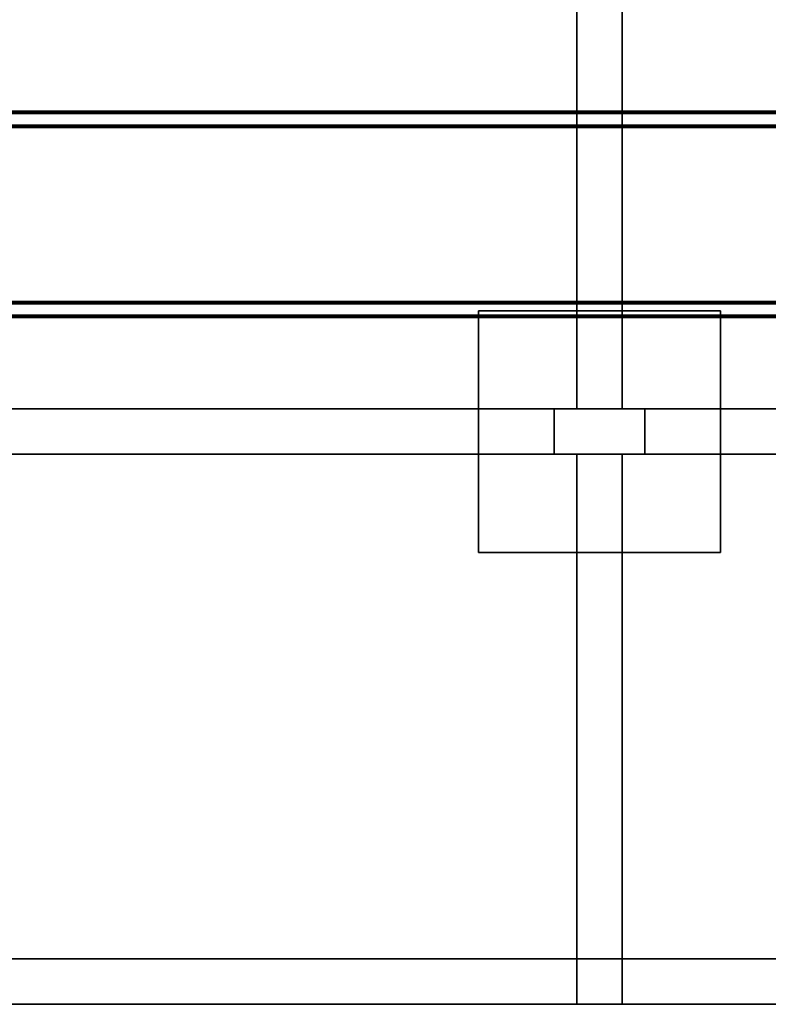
# Model space of a CAD drawing. Extents: x -0.3 to 41.3, y 0 to 17.8.
# Tile 18 of 256: x 2.5 to 4.9, y 0 to 3.3. Entities that reach past the tile are written whole.
import ezdxf

# ---------------------------------------------------------------- set-up
doc = ezdxf.new("R2010")
doc.units = 0
doc.header["$MEASUREMENT"] = 0
for name, color, linetype in [('P41', 7, 'Continuous'), ('S41', 7, 'Continuous'), ('V116', 7, 'Continuous'), ('V120', 7, 'Continuous'), ('V218', 7, 'Continuous'), ('V220', 7, 'Continuous'), ('V223', 7, 'Continuous'), ('V224', 7, 'Continuous'), ('V306', 7, 'Continuous')]:
    doc.layers.add(name, color=color, linetype=linetype)
doc.layers.add('VIGA_METALICA', color=106, linetype='Continuous', lineweight=0)

msp = doc.modelspace()

# ---------------------------------------------------------------- linework, layer by layer
at = {"layer": 'P41', "color": 12, "true_color": 0xbd0000}
for points, invisible_edges in [([(4.22027, 1.81931, 195.60001), (4.52027, 1.81931, 195.60001), (4.52027, 1.96931, 195.60001)], 12), ([(4.22027, 1.81931, 195.60001), (4.52027, 1.81931, 195.60001), (4.52027, 1.96931, 195.60001)], 12), ([(4.22027, 1.81931, 195.60001), (4.52027, 1.96931, 195.60001), (4.22027, 1.96931, 195.60001)], 9), ([(4.22027, 1.81931, 195.60001), (4.52027, 1.96931, 195.60001), (4.22027, 1.96931, 195.60001)], 9), ([(4.22027, 1.81931, 196.60001), (4.52027, 1.81931, 196.60001), (4.52027, 1.96931, 196.60001)], 12), ([(4.22027, 1.81931, 195.60001), (4.52027, 1.81931, 195.60001), (4.52027, 1.96931, 195.60001)], 12), ([(4.22027, 1.81931, 196.60001), (4.52027, 1.96931, 196.60001), (4.22027, 1.96931, 196.60001)], 9), ([(4.22027, 1.81931, 195.60001), (4.52027, 1.96931, 195.60001), (4.22027, 1.96931, 195.60001)], 9), ([(4.22027, 1.81931, 199.8), (4.52027, 1.81931, 199.8), (4.52027, 1.96931, 199.8)], 12), ([(4.22027, 1.81931, 196.6), (4.52027, 1.81931, 196.6), (4.52027, 1.96931, 196.6)], 12), ([(4.22027, 1.81931, 199.8), (4.52027, 1.96931, 199.8), (4.22027, 1.96931, 199.8)], 9), ([(4.22027, 1.81931, 196.6), (4.52027, 1.96931, 196.6), (4.22027, 1.96931, 196.6)], 9), ([(4.22027, 1.81931, 200.60001), (4.52027, 1.81931, 200.60001), (4.52027, 1.96931, 200.60001)], 12), ([(4.22027, 1.81931, 199.8), (4.52027, 1.81931, 199.8), (4.52027, 1.96931, 199.8)], 12), ([(4.22027, 1.81931, 200.60001), (4.52027, 1.96931, 200.60001), (4.22027, 1.96931, 200.60001)], 9), ([(4.22027, 1.81931, 199.8), (4.52027, 1.96931, 199.8), (4.22027, 1.96931, 199.8)], 9)]:
    msp.add_3dface(points, dxfattribs=dict(at, invisible_edges=invisible_edges))
for points in [[(4.52027, 1.96931, 195.60001), (4.22027, 1.96931, 195.60001), (4.22027, 1.96931, 195.60001), (4.52027, 1.96931, 195.60001)], [(4.22027, 1.96931, 195.60001), (4.22027, 1.81931, 195.60001), (4.22027, 1.81931, 195.60001), (4.22027, 1.96931, 195.60001)], [(4.52027, 1.96931, 196.60001), (4.22027, 1.96931, 196.60001), (4.22027, 1.96931, 195.60001), (4.52027, 1.96931, 195.60001)], [(4.22027, 1.96931, 196.60001), (4.22027, 1.81931, 196.60001), (4.22027, 1.81931, 195.60001), (4.22027, 1.96931, 195.60001)], [(4.52027, 1.96931, 199.8), (4.22027, 1.96931, 199.8), (4.22027, 1.96931, 196.6), (4.52027, 1.96931, 196.6)], [(4.22027, 1.96931, 199.8), (4.22027, 1.81931, 199.8), (4.22027, 1.81931, 196.6), (4.22027, 1.96931, 196.6)], [(4.52027, 1.96931, 200.60001), (4.22027, 1.96931, 200.60001), (4.22027, 1.96931, 199.8), (4.52027, 1.96931, 199.8)], [(4.22027, 1.96931, 200.60001), (4.22027, 1.81931, 200.60001), (4.22027, 1.81931, 199.8), (4.22027, 1.96931, 199.8)], [(4.52027, 1.81931, 195.60001), (4.52027, 1.96931, 195.60001), (4.52027, 1.96931, 195.60001), (4.52027, 1.81931, 195.60001)], [(4.52027, 1.81931, 196.60001), (4.52027, 1.96931, 196.60001), (4.52027, 1.96931, 195.60001), (4.52027, 1.81931, 195.60001)], [(4.52027, 1.81931, 199.8), (4.52027, 1.96931, 199.8), (4.52027, 1.96931, 196.6), (4.52027, 1.81931, 196.6)], [(4.52027, 1.81931, 200.60001), (4.52027, 1.96931, 200.60001), (4.52027, 1.96931, 199.8), (4.52027, 1.81931, 199.8)], [(4.22027, 1.81931, 195.60001), (4.52027, 1.81931, 195.60001), (4.52027, 1.81931, 195.60001), (4.22027, 1.81931, 195.60001)], [(4.22027, 1.81931, 196.60001), (4.52027, 1.81931, 196.60001), (4.52027, 1.81931, 195.60001), (4.22027, 1.81931, 195.60001)], [(4.22027, 1.81931, 199.8), (4.52027, 1.81931, 199.8), (4.52027, 1.81931, 196.6), (4.22027, 1.81931, 196.6)], [(4.22027, 1.81931, 200.60001), (4.52027, 1.81931, 200.60001), (4.52027, 1.81931, 199.8), (4.22027, 1.81931, 199.8)]]:
    msp.add_3dface(points, dxfattribs=at)
at = {"layer": 'S41', "color": 253, "true_color": 0xca95bd}
for points, invisible_edges in [([(3.97027, 1.49431, 195.60001), (4.77027, 1.49431, 195.60001), (4.77027, 2.29431, 195.60001)], 12), ([(3.97027, 1.49431, 195.10001), (4.77027, 1.49431, 195.10001), (4.77027, 2.29431, 195.10001)], 12), ([(3.97027, 1.49431, 195.60001), (4.77027, 2.29431, 195.60001), (3.97027, 2.29431, 195.60001)], 9), ([(3.97027, 1.49431, 195.10001), (4.77027, 2.29431, 195.10001), (3.97027, 2.29431, 195.10001)], 9)]:
    msp.add_3dface(points, dxfattribs=dict(at, invisible_edges=invisible_edges))
for points in [[(4.77027, 2.29431, 195.60001), (3.97027, 2.29431, 195.60001), (3.97027, 2.29431, 195.10001), (4.77027, 2.29431, 195.10001)], [(3.97027, 2.29431, 195.60001), (3.97027, 1.49431, 195.60001), (3.97027, 1.49431, 195.10001), (3.97027, 2.29431, 195.10001)], [(4.77027, 1.49431, 195.60001), (4.77027, 2.29431, 195.60001), (4.77027, 2.29431, 195.10001), (4.77027, 1.49431, 195.10001)], [(3.97027, 1.49431, 195.60001), (4.77027, 1.49431, 195.60001), (4.77027, 1.49431, 195.10001), (3.97027, 1.49431, 195.10001)]]:
    msp.add_3dface(points, dxfattribs=at)
at = {"layer": 'V116', "color": 252, "true_color": 0x838383}
for points, invisible_edges in [([(4.22027, 1.96931, 196.60001), (1.09775, 1.96931, 196.60001), (1.09775, 1.81931, 196.60001)], 12), ([(4.22027, 1.96931, 196.00001), (1.09775, 1.96931, 196.00001), (1.09775, 1.81931, 196.00001)], 12), ([(4.22027, 1.96931, 196.60001), (1.09775, 1.81931, 196.60001), (4.22027, 1.81931, 196.60001)], 9), ([(4.22027, 1.96931, 196.00001), (1.09775, 1.81931, 196.00001), (4.22027, 1.81931, 196.00001)], 9), ([(7.1506, 1.96931, 196.60001), (4.52027, 1.96931, 196.60001), (4.52027, 1.81931, 196.60001)], 12), ([(7.1506, 1.96931, 196.00001), (4.52027, 1.96931, 196.00001), (4.52027, 1.81931, 196.00001)], 12), ([(7.1506, 1.96931, 196.60001), (4.52027, 1.81931, 196.60001), (7.1506, 1.81931, 196.60001)], 9), ([(7.1506, 1.96931, 196.00001), (4.52027, 1.81931, 196.00001), (7.1506, 1.81931, 196.00001)], 9)]:
    msp.add_3dface(points, dxfattribs=dict(at, invisible_edges=invisible_edges))
for points in [[(4.22027, 1.96931, 196.60001), (1.09775, 1.96931, 196.60001), (1.09775, 1.96931, 196.00001), (4.22027, 1.96931, 196.00001)], [(4.22027, 1.81931, 196.60001), (4.22027, 1.96931, 196.60001), (4.22027, 1.96931, 196.00001), (4.22027, 1.81931, 196.00001)], [(7.1506, 1.96931, 196.60001), (4.52027, 1.96931, 196.60001), (4.52027, 1.96931, 196.00001), (7.1506, 1.96931, 196.00001)], [(4.52027, 1.96931, 196.60001), (4.52027, 1.81931, 196.60001), (4.52027, 1.81931, 196.00001), (4.52027, 1.96931, 196.00001)], [(1.09775, 1.81931, 196.60001), (4.22027, 1.81931, 196.60001), (4.22027, 1.81931, 196.00001), (1.09775, 1.81931, 196.00001)], [(4.52027, 1.81931, 196.60001), (7.1506, 1.81931, 196.60001), (7.1506, 1.81931, 196.00001), (4.52027, 1.81931, 196.00001)]]:
    msp.add_3dface(points, dxfattribs=at)
at = {"layer": 'V120', "color": 252, "true_color": 0x838383}
for points, invisible_edges in [([(4.44527, 5.91931, 196.60001), (4.29527, 5.91931, 196.60001), (4.29527, 1.96931, 196.60001)], 12), ([(4.44527, 5.91931, 196.00001), (4.29527, 5.91931, 196.00001), (4.29527, 1.96931, 196.00001)], 12), ([(4.44527, 5.91931, 196.60001), (4.29527, 1.96931, 196.60001), (4.44527, 1.96931, 196.60001)], 9), ([(4.44527, 5.91931, 196.00001), (4.29527, 1.96931, 196.00001), (4.44527, 1.96931, 196.00001)], 9)]:
    msp.add_3dface(points, dxfattribs=dict(at, invisible_edges=invisible_edges))
for points in [[(4.29527, 5.91931, 196.60001), (4.29527, 1.96931, 196.60001), (4.29527, 1.96931, 196.00001), (4.29527, 5.91931, 196.00001)], [(4.44527, 1.96931, 196.60001), (4.44527, 5.91931, 196.60001), (4.44527, 5.91931, 196.00001), (4.44527, 1.96931, 196.00001)], [(4.29527, 1.96931, 196.60001), (4.44527, 1.96931, 196.60001), (4.44527, 1.96931, 196.00001), (4.29527, 1.96931, 196.00001)]]:
    msp.add_3dface(points, dxfattribs=at)
at = {"layer": 'V218', "color": 252, "true_color": 0x838383}
for points, invisible_edges in [([(4.22027, 1.96931, 199.55), (1.09775, 1.96931, 199.55), (1.09775, 1.81931, 199.55)], 12), ([(4.22027, 1.96931, 198.95), (1.09775, 1.96931, 198.95), (1.09775, 1.81931, 198.95)], 12), ([(4.22027, 1.96931, 199.55), (1.09775, 1.81931, 199.55), (4.22027, 1.81931, 199.55)], 9), ([(4.22027, 1.96931, 198.95), (1.09775, 1.81931, 198.95), (4.22027, 1.81931, 198.95)], 9), ([(7.1506, 1.96931, 199.55), (4.52027, 1.96931, 199.55), (4.52027, 1.81931, 199.55)], 12), ([(7.1506, 1.96931, 198.95), (4.52027, 1.96931, 198.95), (4.52027, 1.81931, 198.95)], 12), ([(7.1506, 1.96931, 199.55), (4.52027, 1.81931, 199.55), (7.1506, 1.81931, 199.55)], 9), ([(7.1506, 1.96931, 198.95), (4.52027, 1.81931, 198.95), (7.1506, 1.81931, 198.95)], 9)]:
    msp.add_3dface(points, dxfattribs=dict(at, invisible_edges=invisible_edges))
for points in [[(4.22027, 1.96931, 199.55), (1.09775, 1.96931, 199.55), (1.09775, 1.96931, 198.95), (4.22027, 1.96931, 198.95)], [(4.22027, 1.81931, 199.55), (4.22027, 1.96931, 199.55), (4.22027, 1.96931, 198.95), (4.22027, 1.81931, 198.95)], [(7.1506, 1.96931, 199.55), (4.52027, 1.96931, 199.55), (4.52027, 1.96931, 198.95), (7.1506, 1.96931, 198.95)], [(4.52027, 1.96931, 199.55), (4.52027, 1.81931, 199.55), (4.52027, 1.81931, 198.95), (4.52027, 1.96931, 198.95)], [(1.09775, 1.81931, 199.55), (4.22027, 1.81931, 199.55), (4.22027, 1.81931, 198.95), (1.09775, 1.81931, 198.95)], [(4.52027, 1.81931, 199.55), (7.1506, 1.81931, 199.55), (7.1506, 1.81931, 198.95), (4.52027, 1.81931, 198.95)]]:
    msp.add_3dface(points, dxfattribs=at)
at = {"layer": 'V220', "color": 252, "true_color": 0x838383}
for points, invisible_edges in [([(0.12447, 0.15, 199.8), (0.12447, 0, 199.8), (4.29527, 0, 199.8)], 12), ([(0.12447, 0.15, 199.1), (0.12447, 0, 199.1), (4.29527, 0, 199.1)], 12), ([(0.12447, 0.15, 199.8), (4.29527, 0, 199.8), (4.29527, 0.15, 199.8)], 9), ([(0.12447, 0.15, 199.1), (4.29527, 0, 199.1), (4.29527, 0.15, 199.1)], 9), ([(4.44527, 0.15, 199.8), (4.29527, 0.15, 199.8), (4.29527, 0, 199.8)], 12), ([(4.44527, 0.15, 199.1), (4.29527, 0.15, 199.1), (4.29527, 0, 199.1)], 12), ([(4.44527, 0.15, 199.8), (4.29527, 0, 199.8), (4.37027, 0, 199.8)], 13), ([(4.44527, 0.15, 199.1), (4.29527, 0, 199.1), (4.37027, 0, 199.1)], 13), ([(4.44527, 0.15, 199.8), (4.37027, 0, 199.8), (4.44527, 0, 199.8)], 9), ([(4.44527, 0.15, 199.1), (4.37027, 0, 199.1), (4.44527, 0, 199.1)], 9), ([(4.44527, 0.15, 199.8), (4.44527, 0, 199.8), (7.2256, 0, 199.8)], 12), ([(4.44527, 0.15, 199.1), (4.44527, 0, 199.1), (7.2256, 0, 199.1)], 12), ([(4.44527, 0.15, 199.8), (7.2256, 0, 199.8), (7.2256, 0.15, 199.8)], 9), ([(4.44527, 0.15, 199.1), (7.2256, 0, 199.1), (7.2256, 0.15, 199.1)], 9)]:
    msp.add_3dface(points, dxfattribs=dict(at, invisible_edges=invisible_edges))
for points in [[(4.29527, 0.15, 199.8), (0.12447, 0.15, 199.8), (0.12447, 0.15, 199.1), (4.29527, 0.15, 199.1)], [(4.29527, 0, 199.8), (4.29527, 0.15, 199.8), (4.29527, 0.15, 199.1), (4.29527, 0, 199.1)], [(4.44527, 0.15, 199.8), (4.29527, 0.15, 199.8), (4.29527, 0.15, 199.1), (4.44527, 0.15, 199.1)], [(4.29527, 0.15, 199.8), (4.29527, 0, 199.8), (4.29527, 0, 199.1), (4.29527, 0.15, 199.1)], [(4.44527, 0.15, 199.8), (4.44527, 0, 199.8), (4.44527, 0, 199.1), (4.44527, 0.15, 199.1)], [(7.2256, 0.15, 199.8), (4.44527, 0.15, 199.8), (4.44527, 0.15, 199.1), (7.2256, 0.15, 199.1)], [(4.44527, 0, 199.8), (4.44527, 0.15, 199.8), (4.44527, 0.15, 199.1), (4.44527, 0, 199.1)], [(0.12447, 0, 199.8), (4.29527, 0, 199.8), (4.29527, 0, 199.1), (0.12447, 0, 199.1)], [(4.29527, 0, 199.8), (4.37027, 0, 199.8), (4.37027, 0, 199.1), (4.29527, 0, 199.1)], [(4.37027, 0, 199.8), (4.44527, 0, 199.8), (4.44527, 0, 199.1), (4.37027, 0, 199.1)], [(4.44527, 0, 199.8), (7.2256, 0, 199.8), (7.2256, 0, 199.1), (4.44527, 0, 199.1)]]:
    msp.add_3dface(points, dxfattribs=at)
at = {"layer": 'V223', "color": 252, "true_color": 0x838383}
for points, invisible_edges in [([(4.44527, 1.81931, 199.8), (4.29527, 1.81931, 199.8), (4.29527, 0.15, 199.8)], 12), ([(4.44527, 1.81931, 199.3), (4.29527, 1.81931, 199.3), (4.29527, 0.15, 199.3)], 12), ([(4.44527, 1.81931, 199.8), (4.29527, 0.15, 199.8), (4.44527, 0.15, 199.8)], 9), ([(4.44527, 1.81931, 199.3), (4.29527, 0.15, 199.3), (4.44527, 0.15, 199.3)], 9)]:
    msp.add_3dface(points, dxfattribs=dict(at, invisible_edges=invisible_edges))
for points in [[(4.44527, 1.81931, 199.8), (4.29527, 1.81931, 199.8), (4.29527, 1.81931, 199.3), (4.44527, 1.81931, 199.3)], [(4.29527, 1.81931, 199.8), (4.29527, 0.15, 199.8), (4.29527, 0.15, 199.3), (4.29527, 1.81931, 199.3)], [(4.44527, 0.15, 199.8), (4.44527, 1.81931, 199.8), (4.44527, 1.81931, 199.3), (4.44527, 0.15, 199.3)], [(4.29527, 0.15, 199.8), (4.44527, 0.15, 199.8), (4.44527, 0.15, 199.3), (4.29527, 0.15, 199.3)]]:
    msp.add_3dface(points, dxfattribs=at)
at = {"layer": 'V224', "color": 252, "true_color": 0x838383}
for points, invisible_edges in [([(4.44527, 5.91931, 199.55), (4.29527, 5.91931, 199.55), (4.29527, 1.96931, 199.55)], 12), ([(4.44527, 5.91931, 198.95), (4.29527, 5.91931, 198.95), (4.29527, 1.96931, 198.95)], 12), ([(4.44527, 5.91931, 199.55), (4.29527, 1.96931, 199.55), (4.44527, 1.96931, 199.55)], 9), ([(4.44527, 5.91931, 198.95), (4.29527, 1.96931, 198.95), (4.44527, 1.96931, 198.95)], 9)]:
    msp.add_3dface(points, dxfattribs=dict(at, invisible_edges=invisible_edges))
for points in [[(4.29527, 5.91931, 199.55), (4.29527, 1.96931, 199.55), (4.29527, 1.96931, 198.95), (4.29527, 5.91931, 198.95)], [(4.44527, 1.96931, 199.55), (4.44527, 5.91931, 199.55), (4.44527, 5.91931, 198.95), (4.44527, 1.96931, 198.95)], [(4.29527, 1.96931, 199.55), (4.44527, 1.96931, 199.55), (4.44527, 1.96931, 198.95), (4.29527, 1.96931, 198.95)]]:
    msp.add_3dface(points, dxfattribs=at)
at = {"layer": 'V306', "color": 252, "true_color": 0x838383}
for points, invisible_edges in [([(4.22027, 1.96931, 200.60001), (1.09775, 1.96931, 200.60001), (1.09775, 1.81931, 200.60001)], 12), ([(4.22027, 1.96931, 200.30001), (1.09775, 1.96931, 200.30001), (1.09775, 1.81931, 200.30001)], 12), ([(4.22027, 1.96931, 200.60001), (1.09775, 1.81931, 200.60001), (4.22027, 1.81931, 200.60001)], 9), ([(4.22027, 1.96931, 200.30001), (1.09775, 1.81931, 200.30001), (4.22027, 1.81931, 200.30001)], 9), ([(7.1506, 1.96931, 200.60001), (4.52027, 1.96931, 200.60001), (4.52027, 1.81931, 200.60001)], 12), ([(7.1506, 1.96931, 200.30001), (4.52027, 1.96931, 200.30001), (4.52027, 1.81931, 200.30001)], 12), ([(7.1506, 1.96931, 200.60001), (4.52027, 1.81931, 200.60001), (7.1506, 1.81931, 200.60001)], 9), ([(7.1506, 1.96931, 200.30001), (4.52027, 1.81931, 200.30001), (7.1506, 1.81931, 200.30001)], 9)]:
    msp.add_3dface(points, dxfattribs=dict(at, invisible_edges=invisible_edges))
for points in [[(4.22027, 1.96931, 200.60001), (1.09775, 1.96931, 200.60001), (1.09775, 1.96931, 200.30001), (4.22027, 1.96931, 200.30001)], [(4.22027, 1.81931, 200.60001), (4.22027, 1.96931, 200.60001), (4.22027, 1.96931, 200.30001), (4.22027, 1.81931, 200.30001)], [(7.1506, 1.96931, 200.60001), (4.52027, 1.96931, 200.60001), (4.52027, 1.96931, 200.30001), (7.1506, 1.96931, 200.30001)], [(4.52027, 1.96931, 200.60001), (4.52027, 1.81931, 200.60001), (4.52027, 1.81931, 200.30001), (4.52027, 1.96931, 200.30001)], [(1.09775, 1.81931, 200.60001), (4.22027, 1.81931, 200.60001), (4.22027, 1.81931, 200.30001), (1.09775, 1.81931, 200.30001)], [(4.52027, 1.81931, 200.60001), (7.1506, 1.81931, 200.60001), (7.1506, 1.81931, 200.30001), (4.52027, 1.81931, 200.30001)]]:
    msp.add_3dface(points, dxfattribs=at)

# ---------------------------------------------------------------- meshes
at = {"layer": 'VIGA_METALICA'}
mesh = msp.add_polyface(dxfattribs=at)
corners = [(1.04045, 2.89957, 199.89957), (1.04045, 2.89978, 199.90112), (1.04045, 2.90057, 199.90247), (1.04045, 2.90156, 199.89969), (1.04045, 2.90167, 199.90047), (1.04045, 2.90181, 199.90341), (1.04045, 2.90206, 199.90114), (1.04045, 2.90268, 199.90161), (1.04045, 2.90332, 199.9038), (1.04045, 2.90344, 199.90181), (1.04045, 2.90508, 199.80774), (1.04045, 2.90547, 199.80623), (1.04045, 2.90642, 199.80498), (1.04045, 2.90707, 199.80786), (1.04045, 2.90727, 199.8071), (1.04045, 2.90774, 199.80648), (1.04045, 2.90776, 199.8042), (1.04045, 2.90842, 199.80609), (1.04045, 2.90919, 199.80598), (1.04045, 2.90931, 199.80398), (1.04045, 2.94524, 199.90632), (1.04045, 2.94536, 199.90432), (1.04045, 2.94614, 199.90422), (1.04045, 2.94679, 199.90611), (1.04045, 2.94681, 199.90382), (1.04045, 2.94728, 199.9032), (1.04045, 2.94748, 199.90245), (1.04045, 2.94814, 199.90532), (1.04045, 2.94826, 199.88947), (1.04045, 2.94908, 199.90408), (1.04045, 2.94948, 199.90257), (1.04045, 2.95025, 199.88959), (1.04045, 2.95111, 199.8085), (1.04045, 2.95123, 199.8065), (1.04045, 2.95187, 199.80869), (1.04045, 2.95221, 199.82359), (1.04045, 2.95249, 199.80917), (1.04045, 2.95274, 199.8069), (1.04045, 2.95288, 199.80984), (1.04045, 2.95299, 199.81061), (1.04045, 2.95399, 199.80784), (1.04045, 2.95421, 199.82371), (1.04045, 2.95477, 199.80919), (1.04045, 2.95499, 199.81073), (5.42045, 2.89957, 199.89957), (5.42045, 2.89978, 199.90112), (5.42045, 2.90057, 199.90247), (5.42045, 2.90156, 199.89969), (5.42045, 2.90167, 199.90047), (5.42045, 2.90181, 199.90341), (5.42045, 2.90206, 199.90114), (5.42045, 2.90268, 199.90161), (5.42045, 2.90332, 199.9038), (5.42045, 2.90344, 199.90181), (5.42045, 2.90508, 199.80774), (5.42045, 2.90547, 199.80623), (5.42045, 2.90642, 199.80498), (5.42045, 2.90707, 199.80786), (5.42045, 2.90727, 199.8071), (5.42045, 2.90774, 199.80648), (5.42045, 2.90776, 199.8042), (5.42045, 2.90842, 199.80609), (5.42045, 2.90919, 199.80598), (5.42045, 2.90931, 199.80398), (5.42045, 2.94524, 199.90632), (5.42045, 2.94536, 199.90432), (5.42045, 2.94614, 199.90422), (5.42045, 2.94679, 199.90611), (5.42045, 2.94681, 199.90382), (5.42045, 2.94728, 199.9032), (5.42045, 2.94748, 199.90245), (5.42045, 2.94814, 199.90532), (5.42045, 2.94826, 199.88947), (5.42045, 2.94908, 199.90408), (5.42045, 2.94948, 199.90257), (5.42045, 2.95025, 199.88959), (5.42045, 2.95111, 199.8085), (5.42045, 2.95123, 199.8065), (5.42045, 2.95187, 199.80869), (5.42045, 2.95221, 199.82359), (5.42045, 2.95249, 199.80917), (5.42045, 2.95274, 199.8069), (5.42045, 2.95288, 199.80984), (5.42045, 2.95299, 199.81061), (5.42045, 2.95399, 199.80784), (5.42045, 2.95421, 199.82371), (5.42045, 2.95477, 199.80919), (5.42045, 2.95499, 199.81073)]
mesh.append_faces([[corners[k] for k in face] for face in [(18, 17, 61, 62), (17, 15, 59, 61), (15, 14, 58, 59), (14, 13, 57, 58), (13, 3, 47, 57), (3, 4, 48, 47), (4, 6, 50, 48), (6, 7, 51, 50), (7, 9, 53, 51), (9, 21, 65, 53), (21, 22, 66, 65), (22, 24, 68, 66), (24, 25, 69, 68), (25, 26, 70, 69), (26, 28, 72, 70), (28, 31, 75, 72), (31, 30, 74, 75), (30, 29, 73, 74), (29, 27, 71, 73), (27, 23, 67, 71), (23, 20, 64, 67), (20, 8, 52, 64), (8, 5, 49, 52), (5, 2, 46, 49), (2, 1, 45, 46), (1, 0, 44, 45), (0, 10, 54, 44), (10, 11, 55, 54), (11, 12, 56, 55), (12, 16, 60, 56), (16, 19, 63, 60), (19, 33, 77, 63), (33, 37, 81, 77), (37, 40, 84, 81), (40, 42, 86, 84), (42, 43, 87, 86), (43, 41, 85, 87), (41, 35, 79, 85), (35, 39, 83, 79), (39, 38, 82, 83), (38, 36, 80, 82), (36, 34, 78, 80), (34, 32, 76, 78), (32, 18, 62, 76)]])
mesh.append_faces([[corners[k] for k in face] for face in [(31, 29, 30), (41, 39, 35), (42, 41, 43), (1, 10, 0), (54, 45, 44), (83, 85, 79), (85, 86, 87), (73, 75, 74)]], dxfattribs={"vtx0": -1})
mesh.append_faces([[corners[k] for k in face] for face in [(5, 3, 2), (3, 5, 4), (4, 5, 6), (6, 8, 7), (7, 8, 9), (9, 20, 21), (21, 23, 22), (22, 23, 24), (24, 27, 25), (25, 27, 26), (26, 27, 28), (28, 29, 31), (40, 41, 42), (10, 13, 11), (11, 13, 12), (12, 13, 16), (16, 17, 19), (19, 32, 33), (33, 34, 37), (37, 38, 40), (45, 54, 46), (47, 54, 57), (57, 60, 58), (58, 60, 59), (59, 60, 61), (61, 63, 62), (62, 63, 76), (76, 77, 78), (78, 81, 80), (80, 81, 82), (82, 84, 83), (49, 50, 52), (52, 53, 64), (64, 65, 67), (67, 68, 71), (71, 72, 73)]], dxfattribs={"vtx0": -1, "vtx1": -1})
mesh.append_faces([[corners[k] for k in face] for face in [(39, 41, 40), (10, 2, 3), (46, 54, 47), (85, 83, 84)]], dxfattribs={"vtx0": -1, "vtx1": -1, "vtx2": -1})
mesh.append_faces([[corners[k] for k in face] for face in [(6, 5, 8), (9, 8, 20), (21, 20, 23), (24, 23, 27), (28, 27, 29), (10, 1, 2), (10, 3, 13), (16, 13, 14), (16, 14, 15), (16, 15, 17), (19, 17, 18), (19, 18, 32), (33, 32, 34), (37, 34, 36), (37, 36, 38), (40, 38, 39), (57, 54, 55), (57, 55, 56), (57, 56, 60), (61, 60, 63), (76, 63, 77), (78, 77, 81), (82, 81, 84), (85, 84, 86), (47, 49, 46), (49, 47, 48), (49, 48, 50), (52, 50, 51), (52, 51, 53), (64, 53, 65), (67, 65, 66), (67, 66, 68), (71, 68, 69), (71, 69, 70), (71, 70, 72), (73, 72, 75)]], dxfattribs={"vtx0": -1, "vtx2": -1})
mesh = msp.add_polyface(dxfattribs=at)
corners = [(1.04045, 2.27071, 199.86167), (1.04045, 2.27092, 199.86321), (1.04045, 2.27171, 199.86456), (1.04045, 2.2727, 199.86179), (1.04045, 2.27281, 199.86256), (1.04045, 2.27295, 199.8655), (1.04045, 2.2732, 199.86323), (1.04045, 2.27383, 199.8637), (1.04045, 2.27446, 199.8659), (1.04045, 2.27458, 199.8639), (1.04045, 2.27622, 199.76983), (1.04045, 2.27661, 199.76832), (1.04045, 2.27756, 199.76708), (1.04045, 2.27821, 199.76995), (1.04045, 2.27841, 199.7692), (1.04045, 2.27888, 199.76857), (1.04045, 2.2789, 199.76629), (1.04045, 2.27956, 199.76818), (1.04045, 2.28033, 199.76807), (1.04045, 2.28045, 199.76608), (1.04045, 2.31638, 199.86841), (1.04045, 2.3165, 199.86642), (1.04045, 2.31728, 199.86631), (1.04045, 2.31793, 199.8682), (1.04045, 2.31795, 199.86592), (1.04045, 2.31842, 199.8653), (1.04045, 2.31862, 199.86454), (1.04045, 2.31928, 199.86741), (1.04045, 2.3194, 199.85156), (1.04045, 2.32022, 199.86617), (1.04045, 2.32062, 199.86466), (1.04045, 2.3214, 199.85168), (1.04045, 2.32225, 199.77059), (1.04045, 2.32237, 199.76859), (1.04045, 2.32301, 199.77079), (1.04045, 2.32335, 199.78568), (1.04045, 2.32363, 199.77126), (1.04045, 2.32388, 199.76899), (1.04045, 2.32403, 199.77193), (1.04045, 2.32413, 199.77271), (1.04045, 2.32513, 199.76993), (1.04045, 2.32535, 199.7858), (1.04045, 2.32592, 199.77128), (1.04045, 2.32613, 199.77283), (5.42045, 2.27071, 199.86167), (5.42045, 2.27092, 199.86321), (5.42045, 2.27171, 199.86456), (5.42045, 2.2727, 199.86179), (5.42045, 2.27281, 199.86256), (5.42045, 2.27295, 199.8655), (5.42045, 2.2732, 199.86323), (5.42045, 2.27383, 199.8637), (5.42045, 2.27446, 199.8659), (5.42045, 2.27458, 199.8639), (5.42045, 2.27622, 199.76983), (5.42045, 2.27661, 199.76832), (5.42045, 2.27756, 199.76708), (5.42045, 2.27821, 199.76995), (5.42045, 2.27841, 199.7692), (5.42045, 2.27888, 199.76857), (5.42045, 2.2789, 199.76629), (5.42045, 2.27956, 199.76818), (5.42045, 2.28033, 199.76807), (5.42045, 2.28045, 199.76608), (5.42045, 2.31638, 199.86841), (5.42045, 2.3165, 199.86642), (5.42045, 2.31728, 199.86631), (5.42045, 2.31793, 199.8682), (5.42045, 2.31795, 199.86592), (5.42045, 2.31842, 199.8653), (5.42045, 2.31862, 199.86454), (5.42045, 2.31928, 199.86741), (5.42045, 2.3194, 199.85156), (5.42045, 2.32022, 199.86617), (5.42045, 2.32062, 199.86466), (5.42045, 2.3214, 199.85168), (5.42045, 2.32225, 199.77059), (5.42045, 2.32237, 199.76859), (5.42045, 2.32301, 199.77079), (5.42045, 2.32335, 199.78568), (5.42045, 2.32363, 199.77126), (5.42045, 2.32388, 199.76899), (5.42045, 2.32403, 199.77193), (5.42045, 2.32413, 199.77271), (5.42045, 2.32513, 199.76993), (5.42045, 2.32535, 199.7858), (5.42045, 2.32592, 199.77128), (5.42045, 2.32613, 199.77283)]
mesh.append_faces([[corners[k] for k in face] for face in [(18, 17, 61, 62), (17, 15, 59, 61), (15, 14, 58, 59), (14, 13, 57, 58), (13, 3, 47, 57), (3, 4, 48, 47), (4, 6, 50, 48), (6, 7, 51, 50), (7, 9, 53, 51), (9, 21, 65, 53), (21, 22, 66, 65), (22, 24, 68, 66), (24, 25, 69, 68), (25, 26, 70, 69), (26, 28, 72, 70), (28, 31, 75, 72), (31, 30, 74, 75), (30, 29, 73, 74), (29, 27, 71, 73), (27, 23, 67, 71), (23, 20, 64, 67), (20, 8, 52, 64), (8, 5, 49, 52), (5, 2, 46, 49), (2, 1, 45, 46), (1, 0, 44, 45), (0, 10, 54, 44), (10, 11, 55, 54), (11, 12, 56, 55), (12, 16, 60, 56), (16, 19, 63, 60), (19, 33, 77, 63), (33, 37, 81, 77), (37, 40, 84, 81), (40, 42, 86, 84), (42, 43, 87, 86), (43, 41, 85, 87), (41, 35, 79, 85), (35, 39, 83, 79), (39, 38, 82, 83), (38, 36, 80, 82), (36, 34, 78, 80), (34, 32, 76, 78), (32, 18, 62, 76)]])
mesh.append_faces([[corners[k] for k in face] for face in [(31, 29, 30), (41, 39, 35), (42, 41, 43), (1, 10, 0), (54, 45, 44), (83, 85, 79), (85, 86, 87), (73, 75, 74)]], dxfattribs={"vtx0": -1})
mesh.append_faces([[corners[k] for k in face] for face in [(5, 3, 2), (3, 5, 4), (4, 5, 6), (6, 8, 7), (7, 8, 9), (9, 20, 21), (21, 23, 22), (22, 23, 24), (24, 27, 25), (25, 27, 26), (26, 27, 28), (28, 29, 31), (40, 41, 42), (10, 13, 11), (11, 13, 12), (12, 13, 16), (16, 17, 19), (19, 32, 33), (33, 34, 37), (37, 38, 40), (45, 54, 46), (47, 54, 57), (57, 60, 58), (58, 60, 59), (59, 60, 61), (61, 63, 62), (62, 63, 76), (76, 77, 78), (78, 81, 80), (80, 81, 82), (82, 84, 83), (49, 50, 52), (52, 53, 64), (64, 65, 67), (67, 68, 71), (71, 72, 73)]], dxfattribs={"vtx0": -1, "vtx1": -1})
mesh.append_faces([[corners[k] for k in face] for face in [(39, 41, 40), (10, 2, 3), (46, 54, 47), (85, 83, 84)]], dxfattribs={"vtx0": -1, "vtx1": -1, "vtx2": -1})
mesh.append_faces([[corners[k] for k in face] for face in [(6, 5, 8), (9, 8, 20), (21, 20, 23), (24, 23, 27), (28, 27, 29), (10, 1, 2), (10, 3, 13), (16, 13, 14), (16, 14, 15), (16, 15, 17), (19, 17, 18), (19, 18, 32), (33, 32, 34), (37, 34, 36), (37, 36, 38), (40, 38, 39), (57, 54, 55), (57, 55, 56), (57, 56, 60), (61, 60, 63), (76, 63, 77), (78, 77, 81), (82, 81, 84), (85, 84, 86), (47, 49, 46), (49, 47, 48), (49, 48, 50), (52, 50, 51), (52, 51, 53), (64, 53, 65), (67, 65, 66), (67, 66, 68), (71, 68, 69), (71, 69, 70), (71, 70, 72), (73, 72, 75)]], dxfattribs={"vtx0": -1, "vtx2": -1})

doc.saveas('drawing.dxf')
